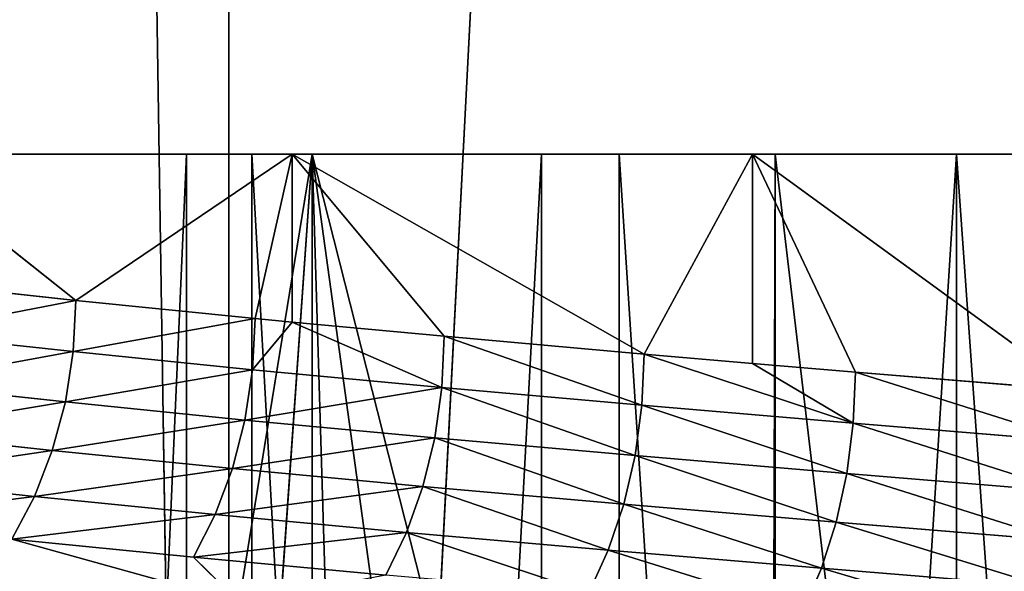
# Model space of a CAD drawing. Extents: x 1 to 183, y 3 to 451.
# Tile 140 of 256: x 68.34 to 73.2, y 352.51 to 355.24. Entities that reach past the tile are written whole.
import ezdxf

# ---------------------------------------------------------------- set-up
doc = ezdxf.new("R2010")
doc.units = 0
doc.header["$LTSCALE"] = 2.54
doc.layers.get('0').update_dxf_attribs({"color": 13, "linetype": 'CONTINUOUS'})

# ---------------------------------------------------------------- blocks, each defined once
blk = doc.blocks.new('DOZOWNIK_DO_MYD_A_FRIEGO_S')
at = {"color": 0}
for p, q in [((69.3723, 332.2193, 127.7651), (68.5511, 385.5593, 127.3031)), ((69.3723, 332.2193, 127.7651), (68.5511, 385.5593, 127.3031)), ((69.3723, 332.2193, 53.5909), (68.5511, 385.5593, 54.0529)), ((69.3723, 332.2193, 53.5909), (68.5511, 385.5593, 54.0529)), ((72.1283, 385.5593, 129.1472), (69.3723, 332.2193, 127.7651)), ((72.1283, 385.5593, 129.1472), (69.3723, 332.2193, 127.7651)), ((69.3723, 385.5593, 127.7651), (69.3723, 332.2193, 127.7651)), ((69.3723, 385.5593, 127.7651), (69.3723, 332.2193, 127.7651)), ((69.3723, 332.2193, 53.5909), (72.1283, 385.5593, 52.2087)), ((69.3723, 332.2193, 53.5909), (72.1283, 385.5593, 52.2087)), ((69.3723, 332.2193, 53.5909), (69.3723, 385.5593, 53.5909)), ((69.3723, 332.2193, 53.5909), (69.3723, 385.5593, 53.5909)), ((68.6173, 353.8497, 74.3393), (67.7053, 354.5713, 75.5892)), ((67.7053, 354.5713, 75.5892), (69.6844, 354.5713, 73.0484)), ((68.6173, 353.8497, 74.3393), (67.7053, 354.5713, 75.5892)), ((67.7053, 354.5713, 75.5892), (69.6844, 354.5713, 73.0484)), ((69.1634, 354.5713, 78.0034), (67.7368, 354.5713, 80.6768)), ((69.1634, 354.5713, 78.0034), (67.7368, 354.5713, 80.6768)), ((69.7833, 354.5713, 108.4192), (67.7901, 354.5713, 105.8896)), ((69.7833, 354.5713, 108.4192), (67.7901, 354.5713, 105.8896)), ((67.9928, 354.5713, 101.2234), (69.4857, 354.5713, 103.8604)), ((67.9928, 354.5713, 101.2234), (69.4857, 354.5713, 103.8604)), ((69.7833, 354.5713, 108.4192), (68.2743, 345.321, 106.5643)), ((69.7833, 354.5713, 108.4192), (68.2743, 345.321, 106.5643)), ((68.6173, 353.8497, 74.3393), (69.6844, 354.5713, 73.0484)), ((68.6173, 353.8497, 74.3393), (69.6844, 354.5713, 73.0484)), ((69.7833, 354.5713, 108.4192), (69.1393, 345.4114, 107.6687)), ((69.7833, 354.5713, 108.4192), (69.1393, 345.4114, 107.6687)), ((69.1634, 322.0593, 78.0034), (69.1634, 354.5713, 78.0034)), ((69.1634, 322.0593, 78.0034), (69.1634, 354.5713, 78.0034)), ((70.9138, 354.5713, 75.5299), (69.1634, 354.5713, 78.0034)), ((70.9138, 354.5713, 75.5299), (69.1634, 354.5713, 78.0034)), ((69.4857, 322.0593, 103.8604), (69.4857, 354.5713, 103.8604)), ((69.4857, 354.5713, 103.8604), (71.2972, 354.5713, 106.2896)), ((69.4857, 322.0593, 103.8604), (69.4857, 354.5713, 103.8604)), ((69.4857, 354.5713, 103.8604), (71.2972, 354.5713, 106.2896)), ((69.501, 353.7607, 73.2589), (69.6844, 354.5713, 73.0484)), ((69.501, 353.7607, 73.2589), (69.6844, 354.5713, 73.0484)), ((69.6844, 354.5713, 73.0484), (69.6844, 353.7429, 73.0485)), ((71.4208, 353.5854, 71.2542), (69.6844, 354.5713, 73.0484)), ((69.6844, 354.5713, 73.0484), (71.9553, 354.5713, 70.7648)), ((71.4208, 353.5854, 71.2542), (69.6844, 354.5713, 73.0484)), ((70.4346, 353.6731, 72.2317), (69.6844, 354.5713, 73.0484)), ((70.4346, 353.6731, 72.2317), (69.6844, 354.5713, 73.0484)), ((69.6844, 354.5713, 73.0484), (69.6844, 353.7429, 73.0485)), ((69.6844, 354.5713, 73.0484), (71.9553, 354.5713, 70.7648)), ((69.7833, 345.4747, 108.4192), (69.7833, 354.5713, 108.4192)), ((69.7833, 345.4747, 108.4192), (69.7833, 354.5713, 108.4192)), ((70.0575, 345.5008, 108.7223), (69.7833, 354.5713, 108.4192)), ((71.0246, 345.5888, 109.7213), (69.7833, 354.5713, 108.4192)), ((70.0575, 345.5008, 108.7223), (69.7833, 354.5713, 108.4192)), ((71.0246, 345.5888, 109.7213), (69.7833, 354.5713, 108.4192)), ((72.0397, 345.6761, 110.6661), (69.7833, 354.5713, 108.4192)), ((72.0397, 345.6761, 110.6661), (69.7833, 354.5713, 108.4192)), ((72.067, 354.5713, 110.6902), (69.7833, 354.5713, 108.4192)), ((72.067, 354.5713, 110.6902), (69.7833, 354.5713, 108.4192)), ((70.9138, 322.0593, 75.5299), (70.9138, 354.5713, 75.5299)), ((70.9138, 322.0593, 75.5299), (70.9138, 354.5713, 75.5299)), ((72.9605, 354.5713, 73.2952), (70.9138, 354.5713, 75.5299)), ((72.9605, 354.5713, 73.2952), (70.9138, 354.5713, 75.5299)), ((71.2972, 322.0593, 106.2896), (71.2972, 354.5713, 106.2896)), ((71.2972, 354.5713, 106.2896), (73.399, 354.5713, 108.4725)), ((71.2972, 322.0593, 106.2896), (71.2972, 354.5713, 106.2896)), ((71.2972, 354.5713, 106.2896), (73.399, 354.5713, 108.4725)), ((71.4208, 353.5854, 71.2542), (71.9553, 354.5713, 70.7648)), ((71.4208, 353.5854, 71.2542), (71.9553, 354.5713, 70.7648)), ((71.9553, 354.5713, 70.7648), (71.9554, 353.5392, 70.7647)), ((73.5555, 353.4061, 69.447), (71.9553, 354.5713, 70.7648)), ((71.9553, 354.5713, 70.7648), (74.485, 354.5713, 68.7715)), ((73.5555, 353.4061, 69.447), (71.9553, 354.5713, 70.7648)), ((72.4623, 353.4963, 70.3244), (71.9553, 354.5713, 70.7648)), ((72.4623, 353.4963, 70.3244), (71.9553, 354.5713, 70.7648)), ((71.9553, 354.5713, 70.7648), (71.9554, 353.5392, 70.7647)), ((71.9553, 354.5713, 70.7648), (74.485, 354.5713, 68.7715)), ((72.0397, 345.6761, 110.6661), (72.067, 354.5713, 110.6902)), ((72.0397, 345.6761, 110.6661), (72.067, 354.5713, 110.6902)), ((72.067, 354.5713, 110.6902), (73.1083, 345.7649, 111.5615)), ((74.6077, 354.5713, 112.6693), (72.067, 354.5713, 110.6902)), ((72.0671, 345.6784, 110.6902), (72.067, 354.5713, 110.6902)), ((72.0671, 345.6784, 110.6902), (72.067, 354.5713, 110.6902)), ((72.067, 354.5713, 110.6902), (73.1083, 345.7649, 111.5615)), ((74.6077, 354.5713, 112.6693), (72.067, 354.5713, 110.6902)), ((72.9605, 322.0593, 73.2952), (72.9605, 354.5713, 73.2952)), ((72.9605, 322.0593, 73.2952), (72.9605, 354.5713, 73.2952)), ((75.2711, 354.5713, 71.3347), (72.9605, 354.5713, 73.2952)), ((75.2711, 354.5713, 71.3347), (72.9605, 354.5713, 73.2952)), ((68.6173, 353.8497, 74.3393), (67.788, 353.9399, 75.4693)), ((68.6173, 353.8497, 74.3393), (67.788, 353.9399, 75.4693)), ((68.6173, 353.8497, 74.3393), (68.6042, 353.5971, 74.3292)), ((68.6173, 353.8497, 74.3393), (68.6042, 353.5971, 74.3292)), ((69.501, 353.7607, 73.2589), (68.6173, 353.8497, 74.3393)), ((69.501, 353.7607, 73.2589), (68.6173, 353.8497, 74.3393)), ((69.501, 353.7607, 73.2589), (69.4884, 353.508, 73.248)), ((69.501, 353.7607, 73.2589), (69.4884, 353.508, 73.248)), ((69.4884, 353.508, 73.248), (69.6844, 353.7429, 73.0485)), ((69.4884, 353.508, 73.248), (69.6844, 353.7429, 73.0485)), ((69.6844, 353.7429, 73.0485), (69.501, 353.7607, 73.2589)), ((69.6844, 353.7429, 73.0485), (69.501, 353.7607, 73.2589)), ((70.4346, 353.6731, 72.2317), (69.6844, 353.7429, 73.0485)), ((69.6844, 353.7429, 73.0485), (70.4227, 353.4204, 72.2202)), ((69.6844, 353.7429, 73.0485), (70.4227, 353.4204, 72.2202)), ((70.4346, 353.6731, 72.2317), (69.6844, 353.7429, 73.0485)), ((68.6042, 353.5971, 74.3292), (67.7744, 353.6872, 75.4598)), ((68.6042, 353.5971, 74.3292), (67.7744, 353.6872, 75.4598)), ((70.4346, 353.6731, 72.2317), (70.4227, 353.4204, 72.2202)), ((70.4346, 353.6731, 72.2317), (70.4227, 353.4204, 72.2202)), ((71.4208, 353.5854, 71.2542), (70.4346, 353.6731, 72.2317)), ((71.4208, 353.5854, 71.2542), (70.4346, 353.6731, 72.2317)), ((68.5652, 353.3487, 74.2989), (68.6042, 353.5971, 74.3292)), ((68.5652, 353.3487, 74.2989), (68.6042, 353.5971, 74.3292)), ((69.4884, 353.508, 73.248), (68.6042, 353.5971, 74.3292)), ((69.4884, 353.508, 73.248), (68.6042, 353.5971, 74.3292)), ((71.4208, 353.5854, 71.2542), (71.4094, 353.3328, 71.2421)), ((71.4208, 353.5854, 71.2542), (71.4094, 353.3328, 71.2421)), ((71.9554, 353.5392, 70.7647), (71.4208, 353.5854, 71.2542)), ((71.4208, 353.5854, 71.2542), (72.4516, 353.2437, 70.3118)), ((71.4208, 353.5854, 71.2542), (72.4516, 353.2437, 70.3118)), ((71.9554, 353.5392, 70.7647), (71.4208, 353.5854, 71.2542)), ((72.4623, 353.4963, 70.3244), (71.9554, 353.5392, 70.7647)), ((71.9554, 353.5392, 70.7647), (72.4516, 353.2437, 70.3118)), ((71.9554, 353.5392, 70.7647), (72.4516, 353.2437, 70.3118)), ((72.4623, 353.4963, 70.3244), (71.9554, 353.5392, 70.7647)), ((69.451, 353.2597, 73.2158), (69.4884, 353.508, 73.248)), ((69.451, 353.2597, 73.2158), (69.4884, 353.508, 73.248)), ((70.4227, 353.4204, 72.2202), (69.4884, 353.508, 73.248)), ((70.4227, 353.4204, 72.2202), (69.4884, 353.508, 73.248)), ((72.4516, 353.2437, 70.3118), (72.4623, 353.4963, 70.3244)), ((72.4516, 353.2437, 70.3118), (72.4623, 353.4963, 70.3244)), ((73.5555, 353.4061, 69.447), (72.4623, 353.4963, 70.3244)), ((73.5555, 353.4061, 69.447), (72.4623, 353.4963, 70.3244)), ((68.5652, 353.3487, 74.2989), (67.7339, 353.4389, 75.4317)), ((68.5652, 353.3487, 74.2989), (67.7339, 353.4389, 75.4317)), ((70.387, 353.1721, 72.1861), (70.4227, 353.4204, 72.2202)), ((70.387, 353.1721, 72.1861), (70.4227, 353.4204, 72.2202)), ((71.4094, 353.3328, 71.2421), (70.4227, 353.4204, 72.2202)), ((71.4094, 353.3328, 71.2421), (70.4227, 353.4204, 72.2202)), ((68.5009, 353.109, 74.249), (68.5652, 353.3487, 74.2989)), ((68.5009, 353.109, 74.249), (68.5652, 353.3487, 74.2989)), ((69.451, 353.2597, 73.2158), (68.5652, 353.3487, 74.2989)), ((69.451, 353.2597, 73.2158), (68.5652, 353.3487, 74.2989)), ((71.3756, 353.0845, 71.2062), (71.4094, 353.3328, 71.2421)), ((71.3756, 353.0845, 71.2062), (71.4094, 353.3328, 71.2421)), ((72.4516, 353.2437, 70.3118), (71.4094, 353.3328, 71.2421)), ((72.4516, 353.2437, 70.3118), (71.4094, 353.3328, 71.2421)), ((69.3894, 353.02, 73.1626), (69.451, 353.2597, 73.2158)), ((69.3894, 353.02, 73.1626), (69.451, 353.2597, 73.2158)), ((70.387, 353.1721, 72.1861), (69.451, 353.2597, 73.2158)), ((70.387, 353.1721, 72.1861), (69.451, 353.2597, 73.2158)), ((72.4196, 352.9954, 70.2741), (72.4516, 353.2437, 70.3118)), ((72.4196, 352.9954, 70.2741), (72.4516, 353.2437, 70.3118)), ((73.5455, 353.1534, 69.4338), (72.4516, 353.2437, 70.3118)), ((73.5455, 353.1534, 69.4338), (72.4516, 353.2437, 70.3118)), ((68.5009, 353.109, 74.249), (67.667, 353.1992, 75.3853)), ((68.5009, 353.109, 74.249), (67.667, 353.1992, 75.3853)), ((70.3282, 352.9324, 72.1298), (70.387, 353.1721, 72.1861)), ((70.3282, 352.9324, 72.1298), (70.387, 353.1721, 72.1861)), ((71.3756, 353.0845, 71.2062), (70.387, 353.1721, 72.1861)), ((71.3756, 353.0845, 71.2062), (70.387, 353.1721, 72.1861)), ((68.4124, 352.8819, 74.1804), (68.5009, 353.109, 74.249)), ((68.4124, 352.8819, 74.1804), (68.5009, 353.109, 74.249)), ((69.3894, 353.02, 73.1626), (68.5009, 353.109, 74.249)), ((69.3894, 353.02, 73.1626), (68.5009, 353.109, 74.249)), ((71.3198, 352.8447, 71.1469), (71.3756, 353.0845, 71.2062)), ((71.3198, 352.8447, 71.1469), (71.3756, 353.0845, 71.2062)), ((72.4196, 352.9954, 70.2741), (71.3756, 353.0845, 71.2062)), ((72.4196, 352.9954, 70.2741), (71.3756, 353.0845, 71.2062)), ((69.3046, 352.7929, 73.0895), (69.3894, 353.02, 73.1626)), ((69.3046, 352.7929, 73.0895), (69.3894, 353.02, 73.1626)), ((70.3282, 352.9324, 72.1298), (69.3894, 353.02, 73.1626)), ((70.3282, 352.9324, 72.1298), (69.3894, 353.02, 73.1626)), ((72.3671, 352.7556, 70.212), (72.4196, 352.9954, 70.2741)), ((72.3671, 352.7556, 70.212), (72.4196, 352.9954, 70.2741)), ((73.5156, 352.9051, 69.3945), (72.4196, 352.9954, 70.2741)), ((73.5156, 352.9051, 69.3945), (72.4196, 352.9954, 70.2741)), ((68.4124, 352.8819, 74.1804), (67.575, 352.9721, 75.3214)), ((68.4124, 352.8819, 74.1804), (67.575, 352.9721, 75.3214)), ((70.2473, 352.7053, 72.0523), (70.3282, 352.9324, 72.1298)), ((70.2473, 352.7053, 72.0523), (70.3282, 352.9324, 72.1298)), ((71.3198, 352.8447, 71.1469), (70.3282, 352.9324, 72.1298)), ((71.3198, 352.8447, 71.1469), (70.3282, 352.9324, 72.1298)), ((68.3012, 352.6715, 74.0943), (68.4124, 352.8819, 74.1804)), ((68.3012, 352.6715, 74.0943), (68.4124, 352.8819, 74.1804)), ((69.3046, 352.7929, 73.0895), (68.4124, 352.8819, 74.1804)), ((69.3046, 352.7929, 73.0895), (68.4124, 352.8819, 74.1804)), ((71.2431, 352.6177, 71.0653), (71.3198, 352.8447, 71.1469)), ((71.2431, 352.6177, 71.0653), (71.3198, 352.8447, 71.1469)), ((72.3671, 352.7556, 70.212), (71.3198, 352.8447, 71.1469)), ((72.3671, 352.7556, 70.212), (71.3198, 352.8447, 71.1469)), ((69.1981, 352.5824, 72.9976), (69.3046, 352.7929, 73.0895)), ((69.1981, 352.5824, 72.9976), (69.3046, 352.7929, 73.0895)), ((70.2473, 352.7053, 72.0523), (69.3046, 352.7929, 73.0895)), ((70.2473, 352.7053, 72.0523), (69.3046, 352.7929, 73.0895)), ((72.2947, 352.5286, 70.1265), (72.3671, 352.7556, 70.212)), ((72.2947, 352.5286, 70.1265), (72.3671, 352.7556, 70.212)), ((73.4664, 352.6654, 69.3297), (72.3671, 352.7556, 70.212)), ((73.4664, 352.6654, 69.3297), (72.3671, 352.7556, 70.212)), ((70.1458, 352.4948, 71.9551), (70.2473, 352.7053, 72.0523)), ((70.1458, 352.4948, 71.9551), (70.2473, 352.7053, 72.0523)), ((71.2431, 352.6177, 71.0653), (70.2473, 352.7053, 72.0523)), ((71.2431, 352.6177, 71.0653), (70.2473, 352.7053, 72.0523)), ((69.1981, 352.5824, 72.9976), (68.3012, 352.6715, 74.0943)), ((69.4252, 352.3589, 72.4868), (68.3012, 352.6715, 74.0943)), ((69.1981, 352.5824, 72.9976), (68.3012, 352.6715, 74.0943)), ((69.4252, 352.3589, 72.4868), (68.3012, 352.6715, 74.0943)), ((71.1467, 352.4072, 70.9629), (71.2431, 352.6177, 71.0653)), ((71.1467, 352.4072, 70.9629), (71.2431, 352.6177, 71.0653)), ((72.2947, 352.5286, 70.1265), (71.2431, 352.6177, 71.0653)), ((72.2947, 352.5286, 70.1265), (71.2431, 352.6177, 71.0653)), ((70.1458, 352.4948, 71.9551), (69.1981, 352.5824, 72.9976)), ((70.1458, 352.4948, 71.9551), (69.1981, 352.5824, 72.9976)), ((69.4252, 352.3589, 72.4868), (69.1981, 352.5824, 72.9976)), ((69.4252, 352.3589, 72.4868), (69.1981, 352.5824, 72.9976)), ((72.2947, 352.5286, 70.1265), (72.2038, 352.318, 70.0192)), ((72.2947, 352.5286, 70.1265), (72.2038, 352.318, 70.0192)), ((72.2947, 352.5286, 70.1265), (73.3986, 352.4383, 69.2406)), ((72.2947, 352.5286, 70.1265), (73.3986, 352.4383, 69.2406))]:
    blk.add_line(p, q, dxfattribs=at)
mesh = blk.add_polyface(dxfattribs=at)
corners = [(69.3723, 332.2193, 127.7651), (65.1654, 385.5593, 125.1272), (64.6104, 332.2193, 124.7252)]
mesh.append_faces([[corners[k] for k in face] for face in [(0, 1, 2)]], dxfattribs={"color": 0})
mesh = blk.add_polyface(dxfattribs=at)
corners = [(69.3723, 332.2193, 53.5909), (64.6104, 332.2193, 56.6308), (68.5511, 385.5593, 54.0529)]
mesh.append_faces([[corners[k] for k in face] for face in [(0, 1, 2)]], dxfattribs={"color": 0})
mesh = blk.add_polyface(dxfattribs=at)
corners = [(68.5511, 385.5593, 54.0529), (64.6104, 332.2193, 56.6308), (65.1654, 385.5593, 56.2288)]
mesh.append_faces([[corners[k] for k in face] for face in [(0, 1, 2)]], dxfattribs={"color": 0})
mesh = blk.add_polyface(dxfattribs=at)
corners = [(69.3723, 332.2193, 127.7651), (68.5511, 385.5593, 127.3031), (65.1654, 385.5593, 125.1272)]
mesh.append_faces([[corners[k] for k in face] for face in [(0, 1, 2)]], dxfattribs={"color": 0})
mesh = blk.add_polyface(dxfattribs=at)
corners = [(69.3723, 385.5593, 127.7651), (68.5511, 385.5593, 127.3031), (69.3723, 332.2193, 127.7651)]
mesh.append_faces([[corners[k] for k in face] for face in [(0, 1, 2)]], dxfattribs={"color": 0})
mesh = blk.add_polyface(dxfattribs=at)
corners = [(69.3723, 332.2193, 53.5909), (68.5511, 385.5593, 54.0529), (69.3723, 385.5593, 53.5909)]
mesh.append_faces([[corners[k] for k in face] for face in [(0, 1, 2)]], dxfattribs={"color": 0})
mesh = blk.add_polyface(dxfattribs=at)
corners = [(74.4969, 332.2193, 130.1431), (72.1283, 385.5593, 129.1472), (69.3723, 332.2193, 127.7651)]
mesh.append_faces([[corners[k] for k in face] for face in [(0, 1, 2)]], dxfattribs={"color": 0})
mesh = blk.add_polyface(dxfattribs=at)
corners = [(72.1283, 385.5593, 129.1472), (69.3723, 385.5593, 127.7651), (69.3723, 332.2193, 127.7651)]
mesh.append_faces([[corners[k] for k in face] for face in [(0, 1, 2)]], dxfattribs={"color": 0})
mesh = blk.add_polyface(dxfattribs=at)
corners = [(74.4969, 332.2193, 51.2129), (69.3723, 332.2193, 53.5909), (72.1283, 385.5593, 52.2087)]
mesh.append_faces([[corners[k] for k in face] for face in [(0, 1, 2)]], dxfattribs={"color": 0})
mesh = blk.add_polyface(dxfattribs=at)
corners = [(72.1283, 385.5593, 52.2087), (69.3723, 332.2193, 53.5909), (69.3723, 385.5593, 53.5909)]
mesh.append_faces([[corners[k] for k in face] for face in [(0, 1, 2)]], dxfattribs={"color": 0})
mesh = blk.add_polyface(dxfattribs=at)
corners = [(74.4969, 385.5593, 130.1431), (72.1283, 385.5593, 129.1472), (74.4969, 332.2193, 130.1431)]
mesh.append_faces([[corners[k] for k in face] for face in [(0, 1, 2)]], dxfattribs={"color": 0})
mesh = blk.add_polyface(dxfattribs=at)
corners = [(74.4969, 332.2193, 51.2129), (72.1283, 385.5593, 52.2087), (74.4969, 385.5593, 51.2129)]
mesh.append_faces([[corners[k] for k in face] for face in [(0, 1, 2)]], dxfattribs={"color": 0})
mesh = blk.add_polyface(dxfattribs=at)
corners = [(77.2364, 354.5713, 67.0976), (89.3958, 354.5713, 66.5499), (80.1696, 354.5713, 65.7677), (86.3742, 354.5713, 66.7778), (83.4049, 354.5713, 67.3827), (74.485, 354.5713, 68.7715), (80.5348, 354.5713, 68.3549), (77.8092, 354.5713, 69.6792), (71.9553, 354.5713, 70.7648), (75.2711, 354.5713, 71.3347), (69.6844, 354.5713, 73.0484), (72.9605, 354.5713, 73.2952), (67.7053, 354.5713, 75.5892), (70.9138, 354.5713, 75.5299), (69.1634, 354.5713, 78.0034), (66.0469, 354.5713, 78.3499), (67.7368, 354.5713, 80.6768), (64.7333, 354.5713, 81.2905), (66.6564, 354.5713, 83.508), (63.7838, 354.5713, 84.3679), (65.9395, 354.5713, 86.4522), (63.2121, 354.5713, 87.5373), (65.5972, 354.5713, 89.4631), (63.0267, 354.5713, 90.7526), (65.6349, 354.5713, 92.4932), (63.2301, 354.5713, 93.9667), (66.0522, 354.5713, 95.4946), (63.8195, 354.5713, 97.1329), (66.8423, 354.5713, 98.42), (64.7862, 354.5713, 100.205), (67.9928, 354.5713, 101.2234), (66.1162, 354.5713, 103.1382), (69.4857, 354.5713, 103.8604), (67.7901, 354.5713, 105.8896), (71.2972, 354.5713, 106.2896), (69.7833, 354.5713, 108.4192), (73.399, 354.5713, 108.4725), (72.067, 354.5713, 110.6902), (75.7577, 354.5713, 110.3748), (78.3363, 354.5713, 111.9665), (74.6077, 354.5713, 112.6693), (81.094, 354.5713, 113.2225), (77.3685, 354.5713, 114.3277), (83.9874, 354.5713, 114.1229), (86.9709, 354.5713, 114.6536), (80.309, 354.5713, 115.6412), (89.9973, 354.5713, 114.8061), (99.2236, 354.5713, 115.5883), (96.1515, 354.5713, 116.5551), (83.3865, 354.5713, 116.5908), (92.9853, 354.5713, 117.1444), (86.5559, 354.5713, 117.1624), (89.7712, 354.5713, 117.3479), (86.4078, 354.5713, 64.2115), (92.8372, 354.5713, 64.1936), (89.622, 354.5713, 64.0081), (96.0067, 354.5713, 64.7652), (83.2416, 354.5713, 64.8009), (99.0841, 354.5713, 65.7148), (102.0246, 354.5713, 67.0283), (92.4223, 354.5713, 66.7024), (95.4057, 354.5713, 67.2331), (104.7854, 354.5713, 68.6867), (98.2991, 354.5713, 68.1335), (101.0569, 354.5713, 69.3895), (107.3262, 354.5713, 70.6658), (103.6354, 354.5713, 70.9812), (109.6098, 354.5713, 72.9367), (105.9942, 354.5713, 72.8835), (108.0959, 354.5713, 75.0664), (111.6031, 354.5713, 75.4664), (109.9075, 354.5713, 77.4956), (113.2769, 354.5713, 78.2178), (111.4003, 354.5713, 80.1326), (114.6069, 354.5713, 81.151), (112.5509, 354.5713, 82.936), (115.5736, 354.5713, 84.223), (113.341, 354.5713, 85.8614), (116.163, 354.5713, 87.3892), (113.7582, 354.5713, 88.8628), (116.3665, 354.5713, 90.6034), (113.796, 354.5713, 91.8929), (116.181, 354.5713, 93.8186), (113.4537, 354.5713, 94.9038), (115.6093, 354.5713, 96.9881), (112.7367, 354.5713, 97.848), (114.6598, 354.5713, 100.0655), (111.6564, 354.5713, 100.6791), (113.3463, 354.5713, 103.0061), (110.2298, 354.5713, 103.3526), (111.6878, 354.5713, 105.7668), (108.4793, 354.5713, 105.8261), (109.7087, 354.5713, 108.3076), (106.4326, 354.5713, 108.0608), (104.122, 354.5713, 110.0213), (107.4378, 354.5713, 110.5912), (101.5839, 354.5713, 111.6767), (104.9082, 354.5713, 112.5845), (98.8583, 354.5713, 113.001), (102.1567, 354.5713, 114.2583), (95.9883, 354.5713, 113.9733), (93.019, 354.5713, 114.5782)]
mesh.append_faces([[corners[k] for k in face] for face in [(50, 51, 52), (53, 54, 55)]], dxfattribs={"vtx0": -1, "color": 0})
mesh.append_faces([[corners[k] for k in face] for face in [(0, 1, 2), (1, 0, 3), (3, 0, 4), (4, 5, 6), (6, 5, 7), (7, 8, 9), (9, 10, 11), (11, 12, 13), (13, 12, 14), (14, 15, 16), (16, 17, 18), (18, 19, 20), (20, 21, 22), (22, 23, 24), (24, 25, 26), (26, 27, 28), (28, 29, 30), (30, 31, 32), (32, 33, 34), (34, 35, 36), (36, 37, 38), (38, 37, 39), (39, 40, 41), (41, 42, 43), (43, 42, 44), (44, 45, 46), (47, 45, 48), (48, 49, 50), (54, 53, 56), (56, 57, 58), (58, 2, 59), (59, 61, 62), (62, 64, 65), (65, 66, 67), (67, 69, 70), (70, 71, 72), (72, 73, 74), (74, 75, 76), (76, 77, 78), (78, 79, 80), (80, 81, 82), (82, 83, 84), (84, 85, 86), (86, 87, 88), (88, 89, 90), (90, 91, 92), (92, 94, 95), (95, 96, 97), (97, 98, 99), (99, 101, 47)]], dxfattribs={"vtx0": -1, "vtx1": -1, "color": 0})
mesh.append_faces([[corners[k] for k in face] for face in [(46, 45, 47), (59, 2, 1)]], dxfattribs={"vtx0": -1, "vtx1": -1, "vtx2": -1, "color": 0})
mesh.append_faces([[corners[k] for k in face] for face in [(4, 0, 5), (7, 5, 8), (9, 8, 10), (11, 10, 12), (14, 12, 15), (16, 15, 17), (18, 17, 19), (20, 19, 21), (22, 21, 23), (24, 23, 25), (26, 25, 27), (28, 27, 29), (30, 29, 31), (32, 31, 33), (34, 33, 35), (36, 35, 37), (39, 37, 40), (41, 40, 42), (44, 42, 45), (48, 45, 49), (50, 49, 51), (56, 53, 57), (58, 57, 2), (59, 1, 60), (59, 60, 61), (62, 61, 63), (62, 63, 64), (65, 64, 66), (67, 66, 68), (67, 68, 69), (70, 69, 71), (72, 71, 73), (74, 73, 75), (76, 75, 77), (78, 77, 79), (80, 79, 81), (82, 81, 83), (84, 83, 85), (86, 85, 87), (88, 87, 89), (90, 89, 91), (92, 91, 93), (92, 93, 94), (95, 94, 96), (97, 96, 98), (99, 98, 100), (99, 100, 101), (47, 101, 46)]], dxfattribs={"vtx0": -1, "vtx2": -1, "color": 0})
mesh = blk.add_polyface(dxfattribs=at)
corners = [(69.6844, 354.5713, 73.0484), (68.6173, 353.8497, 74.3393), (67.7053, 354.5713, 75.5892)]
mesh.append_faces([[corners[k] for k in face] for face in [(0, 1, 2)]], dxfattribs={"color": 0})
mesh = blk.add_polyface(dxfattribs=at)
corners = [(67.7053, 354.5713, 75.5892), (68.6173, 353.8497, 74.3393), (67.788, 353.9399, 75.4693)]
mesh.append_faces([[corners[k] for k in face] for face in [(0, 1, 2)]], dxfattribs={"color": 0})
mesh = blk.add_polyface(dxfattribs=at)
corners = [(69.1634, 354.5713, 78.0034), (67.7368, 322.0593, 80.6768), (69.1634, 322.0593, 78.0034), (67.7368, 354.5713, 80.6768)]
mesh.append_faces([[corners[k] for k in face] for face in [(0, 1, 2), (1, 0, 3)]], dxfattribs={"vtx0": -1, "color": 0})
mesh = blk.add_polyface(dxfattribs=at)
corners = [(67.7901, 354.5713, 105.8896), (68.2743, 345.321, 106.5643), (69.7833, 354.5713, 108.4192)]
mesh.append_faces([[corners[k] for k in face] for face in [(0, 1, 2)]], dxfattribs={"color": 0})
mesh = blk.add_polyface(dxfattribs=at)
corners = [(67.9928, 354.5713, 101.2234), (69.4857, 322.0593, 103.8604), (67.9928, 322.0593, 101.2234), (69.4857, 354.5713, 103.8604)]
mesh.append_faces([[corners[k] for k in face] for face in [(0, 1, 2), (1, 0, 3)]], dxfattribs={"vtx0": -1, "color": 0})
mesh = blk.add_polyface(dxfattribs=at)
corners = [(69.7833, 354.5713, 108.4192), (68.2743, 345.321, 106.5643), (69.1393, 345.4114, 107.6687)]
mesh.append_faces([[corners[k] for k in face] for face in [(0, 1, 2)]], dxfattribs={"color": 0})
mesh = blk.add_polyface(dxfattribs=at)
corners = [(69.6844, 354.5713, 73.0484), (69.501, 353.7607, 73.2589), (68.6173, 353.8497, 74.3393)]
mesh.append_faces([[corners[k] for k in face] for face in [(0, 1, 2)]], dxfattribs={"color": 0})
mesh = blk.add_polyface(dxfattribs=at)
corners = [(69.7833, 354.5713, 108.4192), (69.1393, 345.4114, 107.6687), (69.7833, 345.4747, 108.4192)]
mesh.append_faces([[corners[k] for k in face] for face in [(0, 1, 2)]], dxfattribs={"color": 0})
mesh = blk.add_polyface(dxfattribs=at)
corners = [(70.9138, 354.5713, 75.5299), (69.1634, 322.0593, 78.0034), (70.9138, 322.0593, 75.5299), (69.1634, 354.5713, 78.0034)]
mesh.append_faces([[corners[k] for k in face] for face in [(0, 1, 2), (1, 0, 3)]], dxfattribs={"vtx0": -1, "color": 0})
mesh = blk.add_polyface(dxfattribs=at)
corners = [(69.4857, 354.5713, 103.8604), (71.2972, 322.0593, 106.2896), (69.4857, 322.0593, 103.8604), (71.2972, 354.5713, 106.2896)]
mesh.append_faces([[corners[k] for k in face] for face in [(0, 1, 2), (1, 0, 3)]], dxfattribs={"vtx0": -1, "color": 0})
mesh = blk.add_polyface(dxfattribs=at)
corners = [(69.6844, 354.5713, 73.0484), (69.6844, 353.7429, 73.0485), (69.501, 353.7607, 73.2589)]
mesh.append_faces([[corners[k] for k in face] for face in [(0, 1, 2)]], dxfattribs={"color": 0})
mesh = blk.add_polyface(dxfattribs=at)
corners = [(71.9553, 354.5713, 70.7648), (71.4208, 353.5854, 71.2542), (69.6844, 354.5713, 73.0484)]
mesh.append_faces([[corners[k] for k in face] for face in [(0, 1, 2)]], dxfattribs={"color": 0})
mesh = blk.add_polyface(dxfattribs=at)
corners = [(71.4208, 353.5854, 71.2542), (70.4346, 353.6731, 72.2317), (69.6844, 354.5713, 73.0484)]
mesh.append_faces([[corners[k] for k in face] for face in [(0, 1, 2)]], dxfattribs={"color": 0})
mesh = blk.add_polyface(dxfattribs=at)
corners = [(69.6844, 354.5713, 73.0484), (70.4346, 353.6731, 72.2317), (69.6844, 353.7429, 73.0485)]
mesh.append_faces([[corners[k] for k in face] for face in [(0, 1, 2)]], dxfattribs={"color": 0})
mesh = blk.add_polyface(dxfattribs=at)
corners = [(69.7833, 354.5713, 108.4192), (69.7833, 345.4747, 108.4192), (70.0575, 345.5008, 108.7223)]
mesh.append_faces([[corners[k] for k in face] for face in [(0, 1, 2)]], dxfattribs={"color": 0})
mesh = blk.add_polyface(dxfattribs=at)
corners = [(69.7833, 354.5713, 108.4192), (70.0575, 345.5008, 108.7223), (71.0246, 345.5888, 109.7213)]
mesh.append_faces([[corners[k] for k in face] for face in [(0, 1, 2)]], dxfattribs={"color": 0})
mesh = blk.add_polyface(dxfattribs=at)
corners = [(72.0397, 345.6761, 110.6661), (69.7833, 354.5713, 108.4192), (71.0246, 345.5888, 109.7213)]
mesh.append_faces([[corners[k] for k in face] for face in [(0, 1, 2)]], dxfattribs={"color": 0})
mesh = blk.add_polyface(dxfattribs=at)
corners = [(72.067, 354.5713, 110.6902), (69.7833, 354.5713, 108.4192), (72.0397, 345.6761, 110.6661)]
mesh.append_faces([[corners[k] for k in face] for face in [(0, 1, 2)]], dxfattribs={"color": 0})
mesh = blk.add_polyface(dxfattribs=at)
corners = [(72.9605, 354.5713, 73.2952), (70.9138, 322.0593, 75.5299), (72.9605, 322.0593, 73.2952), (70.9138, 354.5713, 75.5299)]
mesh.append_faces([[corners[k] for k in face] for face in [(0, 1, 2), (1, 0, 3)]], dxfattribs={"vtx0": -1, "color": 0})
mesh = blk.add_polyface(dxfattribs=at)
corners = [(71.2972, 354.5713, 106.2896), (73.399, 322.0593, 108.4725), (71.2972, 322.0593, 106.2896), (73.399, 354.5713, 108.4725)]
mesh.append_faces([[corners[k] for k in face] for face in [(0, 1, 2), (1, 0, 3)]], dxfattribs={"vtx0": -1, "color": 0})
mesh = blk.add_polyface(dxfattribs=at)
corners = [(71.9554, 353.5392, 70.7647), (71.4208, 353.5854, 71.2542), (71.9553, 354.5713, 70.7648)]
mesh.append_faces([[corners[k] for k in face] for face in [(0, 1, 2)]], dxfattribs={"color": 0})
mesh = blk.add_polyface(dxfattribs=at)
corners = [(74.485, 354.5713, 68.7715), (73.5555, 353.4061, 69.447), (71.9553, 354.5713, 70.7648)]
mesh.append_faces([[corners[k] for k in face] for face in [(0, 1, 2)]], dxfattribs={"color": 0})
mesh = blk.add_polyface(dxfattribs=at)
corners = [(73.5555, 353.4061, 69.447), (72.4623, 353.4963, 70.3244), (71.9553, 354.5713, 70.7648)]
mesh.append_faces([[corners[k] for k in face] for face in [(0, 1, 2)]], dxfattribs={"color": 0})
mesh = blk.add_polyface(dxfattribs=at)
corners = [(72.4623, 353.4963, 70.3244), (71.9554, 353.5392, 70.7647), (71.9553, 354.5713, 70.7648)]
mesh.append_faces([[corners[k] for k in face] for face in [(0, 1, 2)]], dxfattribs={"color": 0})
mesh = blk.add_polyface(dxfattribs=at)
corners = [(72.0671, 345.6784, 110.6902), (72.067, 354.5713, 110.6902), (72.0397, 345.6761, 110.6661)]
mesh.append_faces([[corners[k] for k in face] for face in [(0, 1, 2)]], dxfattribs={"color": 0})
mesh = blk.add_polyface(dxfattribs=at)
corners = [(74.6077, 354.5713, 112.6693), (72.067, 354.5713, 110.6902), (73.1083, 345.7649, 111.5615)]
mesh.append_faces([[corners[k] for k in face] for face in [(0, 1, 2)]], dxfattribs={"color": 0})
mesh = blk.add_polyface(dxfattribs=at)
corners = [(73.1083, 345.7649, 111.5615), (72.067, 354.5713, 110.6902), (72.0671, 345.6784, 110.6902)]
mesh.append_faces([[corners[k] for k in face] for face in [(0, 1, 2)]], dxfattribs={"color": 0})
mesh = blk.add_polyface(dxfattribs=at)
corners = [(75.2711, 322.0593, 71.3347), (72.9605, 354.5713, 73.2952), (72.9605, 322.0593, 73.2952), (75.2711, 354.5713, 71.3347)]
mesh.append_faces([[corners[k] for k in face] for face in [(0, 1, 2), (1, 0, 3)]], dxfattribs={"vtx0": -1, "color": 0})
mesh = blk.add_polyface(dxfattribs=at)
corners = [(74.6077, 354.5713, 112.6693), (73.1083, 345.7649, 111.5615), (74.2274, 345.8548, 112.4034)]
mesh.append_faces([[corners[k] for k in face] for face in [(0, 1, 2)]], dxfattribs={"color": 0})
mesh = blk.add_polyface(dxfattribs=at)
corners = [(67.7744, 353.6872, 75.4598), (68.6173, 353.8497, 74.3393), (68.6042, 353.5971, 74.3292), (67.788, 353.9399, 75.4693)]
mesh.append_faces([[corners[k] for k in face] for face in [(0, 1, 2), (1, 0, 3)]], dxfattribs={"vtx0": -1, "color": 0})
mesh = blk.add_polyface(dxfattribs=at)
corners = [(68.6042, 353.5971, 74.3292), (69.501, 353.7607, 73.2589), (69.4884, 353.508, 73.248), (68.6173, 353.8497, 74.3393)]
mesh.append_faces([[corners[k] for k in face] for face in [(0, 1, 2), (1, 0, 3)]], dxfattribs={"vtx0": -1, "color": 0})
mesh = blk.add_polyface(dxfattribs=at)
corners = [(69.501, 353.7607, 73.2589), (69.6844, 353.7429, 73.0485), (69.4884, 353.508, 73.248)]
mesh.append_faces([[corners[k] for k in face] for face in [(0, 1, 2)]], dxfattribs={"color": 0})
mesh = blk.add_polyface(dxfattribs=at)
corners = [(69.6844, 353.7429, 73.0485), (70.4227, 353.4204, 72.2202), (69.4884, 353.508, 73.248)]
mesh.append_faces([[corners[k] for k in face] for face in [(0, 1, 2)]], dxfattribs={"color": 0})
mesh = blk.add_polyface(dxfattribs=at)
corners = [(69.6844, 353.7429, 73.0485), (70.4346, 353.6731, 72.2317), (70.4227, 353.4204, 72.2202)]
mesh.append_faces([[corners[k] for k in face] for face in [(0, 1, 2)]], dxfattribs={"color": 0})
mesh = blk.add_polyface(dxfattribs=at)
corners = [(67.7339, 353.4389, 75.4317), (68.6042, 353.5971, 74.3292), (68.5652, 353.3487, 74.2989), (67.7744, 353.6872, 75.4598)]
mesh.append_faces([[corners[k] for k in face] for face in [(0, 1, 2), (1, 0, 3)]], dxfattribs={"vtx0": -1, "color": 0})
mesh = blk.add_polyface(dxfattribs=at)
corners = [(70.4346, 353.6731, 72.2317), (71.4094, 353.3328, 71.2421), (70.4227, 353.4204, 72.2202), (71.4208, 353.5854, 71.2542)]
mesh.append_faces([[corners[k] for k in face] for face in [(0, 1, 2), (1, 0, 3)]], dxfattribs={"vtx0": -1, "color": 0})
mesh = blk.add_polyface(dxfattribs=at)
corners = [(68.5652, 353.3487, 74.2989), (69.4884, 353.508, 73.248), (69.451, 353.2597, 73.2158), (68.6042, 353.5971, 74.3292)]
mesh.append_faces([[corners[k] for k in face] for face in [(0, 1, 2), (1, 0, 3)]], dxfattribs={"vtx0": -1, "color": 0})
mesh = blk.add_polyface(dxfattribs=at)
corners = [(72.4516, 353.2437, 70.3118), (71.4094, 353.3328, 71.2421), (71.4208, 353.5854, 71.2542)]
mesh.append_faces([[corners[k] for k in face] for face in [(0, 1, 2)]], dxfattribs={"color": 0})
mesh = blk.add_polyface(dxfattribs=at)
corners = [(72.4516, 353.2437, 70.3118), (71.4208, 353.5854, 71.2542), (71.9554, 353.5392, 70.7647)]
mesh.append_faces([[corners[k] for k in face] for face in [(0, 1, 2)]], dxfattribs={"color": 0})
mesh = blk.add_polyface(dxfattribs=at)
corners = [(72.4623, 353.4963, 70.3244), (72.4516, 353.2437, 70.3118), (71.9554, 353.5392, 70.7647)]
mesh.append_faces([[corners[k] for k in face] for face in [(0, 1, 2)]], dxfattribs={"color": 0})
mesh = blk.add_polyface(dxfattribs=at)
corners = [(69.451, 353.2597, 73.2158), (70.4227, 353.4204, 72.2202), (70.387, 353.1721, 72.1861), (69.4884, 353.508, 73.248)]
mesh.append_faces([[corners[k] for k in face] for face in [(0, 1, 2), (1, 0, 3)]], dxfattribs={"vtx0": -1, "color": 0})
mesh = blk.add_polyface(dxfattribs=at)
corners = [(72.4623, 353.4963, 70.3244), (73.5455, 353.1534, 69.4338), (72.4516, 353.2437, 70.3118), (73.5555, 353.4061, 69.447)]
mesh.append_faces([[corners[k] for k in face] for face in [(0, 1, 2), (1, 0, 3)]], dxfattribs={"vtx0": -1, "color": 0})
mesh = blk.add_polyface(dxfattribs=at)
corners = [(67.667, 353.1992, 75.3853), (68.5652, 353.3487, 74.2989), (68.5009, 353.109, 74.249), (67.7339, 353.4389, 75.4317)]
mesh.append_faces([[corners[k] for k in face] for face in [(0, 1, 2), (1, 0, 3)]], dxfattribs={"vtx0": -1, "color": 0})
mesh = blk.add_polyface(dxfattribs=at)
corners = [(70.4227, 353.4204, 72.2202), (71.3756, 353.0845, 71.2062), (70.387, 353.1721, 72.1861), (71.4094, 353.3328, 71.2421)]
mesh.append_faces([[corners[k] for k in face] for face in [(0, 1, 2), (1, 0, 3)]], dxfattribs={"vtx0": -1, "color": 0})
mesh = blk.add_polyface(dxfattribs=at)
corners = [(68.5009, 353.109, 74.249), (69.451, 353.2597, 73.2158), (69.3894, 353.02, 73.1626), (68.5652, 353.3487, 74.2989)]
mesh.append_faces([[corners[k] for k in face] for face in [(0, 1, 2), (1, 0, 3)]], dxfattribs={"vtx0": -1, "color": 0})
mesh = blk.add_polyface(dxfattribs=at)
corners = [(71.4094, 353.3328, 71.2421), (72.4196, 352.9954, 70.2741), (71.3756, 353.0845, 71.2062), (72.4516, 353.2437, 70.3118)]
mesh.append_faces([[corners[k] for k in face] for face in [(0, 1, 2), (1, 0, 3)]], dxfattribs={"vtx0": -1, "color": 0})
mesh = blk.add_polyface(dxfattribs=at)
corners = [(69.3894, 353.02, 73.1626), (70.387, 353.1721, 72.1861), (70.3282, 352.9324, 72.1298), (69.451, 353.2597, 73.2158)]
mesh.append_faces([[corners[k] for k in face] for face in [(0, 1, 2), (1, 0, 3)]], dxfattribs={"vtx0": -1, "color": 0})
mesh = blk.add_polyface(dxfattribs=at)
corners = [(72.4516, 353.2437, 70.3118), (73.5156, 352.9051, 69.3945), (72.4196, 352.9954, 70.2741), (73.5455, 353.1534, 69.4338)]
mesh.append_faces([[corners[k] for k in face] for face in [(0, 1, 2), (1, 0, 3)]], dxfattribs={"vtx0": -1, "color": 0})
mesh = blk.add_polyface(dxfattribs=at)
corners = [(67.575, 352.9721, 75.3214), (68.5009, 353.109, 74.249), (68.4124, 352.8819, 74.1804), (67.667, 353.1992, 75.3853)]
mesh.append_faces([[corners[k] for k in face] for face in [(0, 1, 2), (1, 0, 3)]], dxfattribs={"vtx0": -1, "color": 0})
mesh = blk.add_polyface(dxfattribs=at)
corners = [(70.387, 353.1721, 72.1861), (71.3198, 352.8447, 71.1469), (70.3282, 352.9324, 72.1298), (71.3756, 353.0845, 71.2062)]
mesh.append_faces([[corners[k] for k in face] for face in [(0, 1, 2), (1, 0, 3)]], dxfattribs={"vtx0": -1, "color": 0})
mesh = blk.add_polyface(dxfattribs=at)
corners = [(68.4124, 352.8819, 74.1804), (69.3894, 353.02, 73.1626), (69.3046, 352.7929, 73.0895), (68.5009, 353.109, 74.249)]
mesh.append_faces([[corners[k] for k in face] for face in [(0, 1, 2), (1, 0, 3)]], dxfattribs={"vtx0": -1, "color": 0})
mesh = blk.add_polyface(dxfattribs=at)
corners = [(71.3756, 353.0845, 71.2062), (72.3671, 352.7556, 70.212), (71.3198, 352.8447, 71.1469), (72.4196, 352.9954, 70.2741)]
mesh.append_faces([[corners[k] for k in face] for face in [(0, 1, 2), (1, 0, 3)]], dxfattribs={"vtx0": -1, "color": 0})
mesh = blk.add_polyface(dxfattribs=at)
corners = [(69.3046, 352.7929, 73.0895), (70.3282, 352.9324, 72.1298), (70.2473, 352.7053, 72.0523), (69.3894, 353.02, 73.1626)]
mesh.append_faces([[corners[k] for k in face] for face in [(0, 1, 2), (1, 0, 3)]], dxfattribs={"vtx0": -1, "color": 0})
mesh = blk.add_polyface(dxfattribs=at)
corners = [(72.4196, 352.9954, 70.2741), (73.4664, 352.6654, 69.3297), (72.3671, 352.7556, 70.212), (73.5156, 352.9051, 69.3945)]
mesh.append_faces([[corners[k] for k in face] for face in [(0, 1, 2), (1, 0, 3)]], dxfattribs={"vtx0": -1, "color": 0})
mesh = blk.add_polyface(dxfattribs=at)
corners = [(67.4595, 352.7616, 75.2412), (68.4124, 352.8819, 74.1804), (68.3012, 352.6715, 74.0943), (67.575, 352.9721, 75.3214)]
mesh.append_faces([[corners[k] for k in face] for face in [(0, 1, 2), (1, 0, 3)]], dxfattribs={"vtx0": -1, "color": 0})
mesh = blk.add_polyface(dxfattribs=at)
corners = [(70.3282, 352.9324, 72.1298), (71.2431, 352.6177, 71.0653), (70.2473, 352.7053, 72.0523), (71.3198, 352.8447, 71.1469)]
mesh.append_faces([[corners[k] for k in face] for face in [(0, 1, 2), (1, 0, 3)]], dxfattribs={"vtx0": -1, "color": 0})
mesh = blk.add_polyface(dxfattribs=at)
corners = [(68.3012, 352.6715, 74.0943), (69.3046, 352.7929, 73.0895), (69.1981, 352.5824, 72.9976), (68.4124, 352.8819, 74.1804)]
mesh.append_faces([[corners[k] for k in face] for face in [(0, 1, 2), (1, 0, 3)]], dxfattribs={"vtx0": -1, "color": 0})
mesh = blk.add_polyface(dxfattribs=at)
corners = [(71.3198, 352.8447, 71.1469), (72.2947, 352.5286, 70.1265), (71.2431, 352.6177, 71.0653), (72.3671, 352.7556, 70.212)]
mesh.append_faces([[corners[k] for k in face] for face in [(0, 1, 2), (1, 0, 3)]], dxfattribs={"vtx0": -1, "color": 0})
mesh = blk.add_polyface(dxfattribs=at)
corners = [(69.1981, 352.5824, 72.9976), (70.2473, 352.7053, 72.0523), (70.1458, 352.4948, 71.9551), (69.3046, 352.7929, 73.0895)]
mesh.append_faces([[corners[k] for k in face] for face in [(0, 1, 2), (1, 0, 3)]], dxfattribs={"vtx0": -1, "color": 0})
mesh = blk.add_polyface(dxfattribs=at)
corners = [(72.3671, 352.7556, 70.212), (73.3986, 352.4383, 69.2406), (72.2947, 352.5286, 70.1265), (73.4664, 352.6654, 69.3297)]
mesh.append_faces([[corners[k] for k in face] for face in [(0, 1, 2), (1, 0, 3)]], dxfattribs={"vtx0": -1, "color": 0})
mesh = blk.add_polyface(dxfattribs=at)
corners = [(70.2473, 352.7053, 72.0523), (71.1467, 352.4072, 70.9629), (70.1458, 352.4948, 71.9551), (71.2431, 352.6177, 71.0653)]
mesh.append_faces([[corners[k] for k in face] for face in [(0, 1, 2), (1, 0, 3)]], dxfattribs={"vtx0": -1, "color": 0})
mesh = blk.add_polyface(dxfattribs=at)
corners = [(68.0074, 352.4978, 74.203), (68.3012, 352.6715, 74.0943), (69.4252, 352.3589, 72.4868)]
mesh.append_faces([[corners[k] for k in face] for face in [(0, 1, 2)]], dxfattribs={"color": 0})
mesh = blk.add_polyface(dxfattribs=at)
corners = [(68.3012, 352.6715, 74.0943), (69.1981, 352.5824, 72.9976), (69.4252, 352.3589, 72.4868)]
mesh.append_faces([[corners[k] for k in face] for face in [(0, 1, 2)]], dxfattribs={"color": 0})
mesh = blk.add_polyface(dxfattribs=at)
corners = [(71.2431, 352.6177, 71.0653), (72.2038, 352.318, 70.0192), (71.1467, 352.4072, 70.9629), (72.2947, 352.5286, 70.1265)]
mesh.append_faces([[corners[k] for k in face] for face in [(0, 1, 2), (1, 0, 3)]], dxfattribs={"vtx0": -1, "color": 0})
mesh = blk.add_polyface(dxfattribs=at)
corners = [(69.1981, 352.5824, 72.9976), (70.1458, 352.4948, 71.9551), (69.4252, 352.3589, 72.4868)]
mesh.append_faces([[corners[k] for k in face] for face in [(0, 1, 2)]], dxfattribs={"color": 0})
mesh = blk.add_polyface(dxfattribs=at)
corners = [(72.2947, 352.5286, 70.1265), (73.3135, 352.2278, 69.1286), (72.2038, 352.318, 70.0192), (73.3986, 352.4383, 69.2406)]
mesh.append_faces([[corners[k] for k in face] for face in [(0, 1, 2), (1, 0, 3)]], dxfattribs={"vtx0": -1, "color": 0})

msp = doc.modelspace()

# ---------------------------------------------------------------- block references
at = {"color": 0}
msp.add_blockref('DOZOWNIK_DO_MYD_A_FRIEGO_S', (0, 0), dxfattribs=at)

doc.saveas('drawing.dxf')
